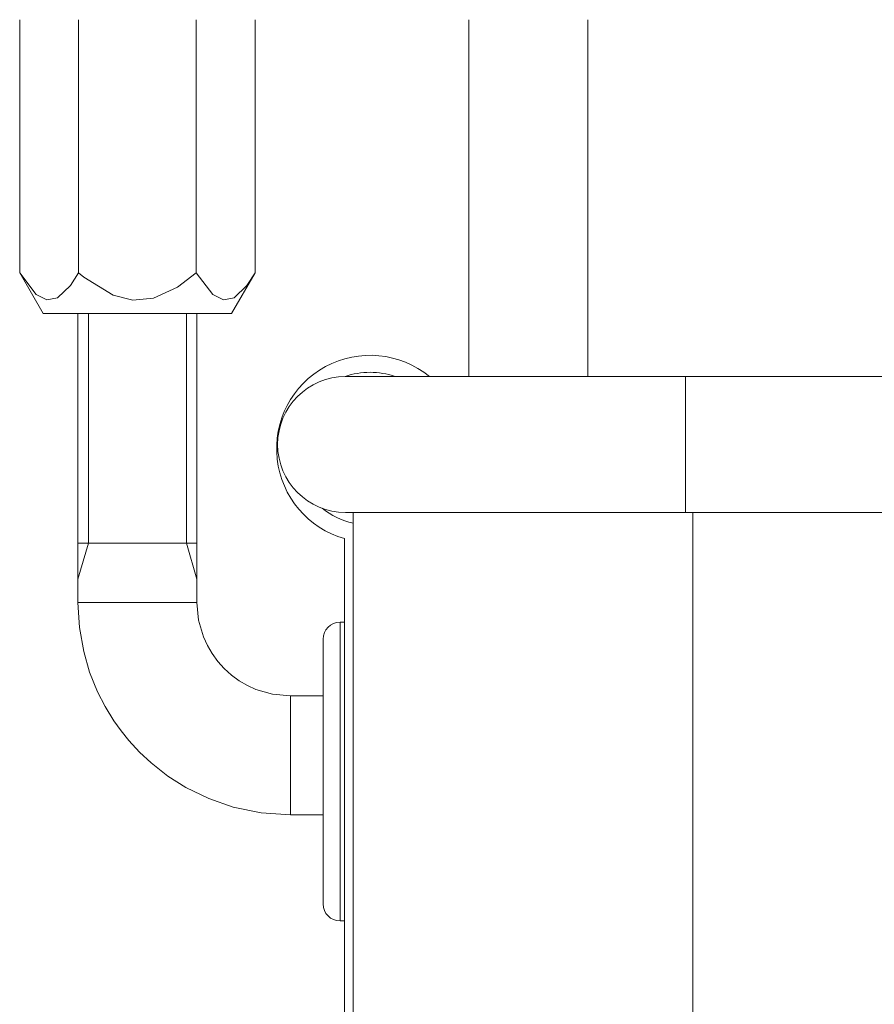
# Model space of a CAD drawing. Header units: millimetres. Extents: x 3 to 207, y 3 to 294.
# Tile 52 of 61: x 117 to 126, y 185 to 196. Entities that reach past the tile are written whole.
import ezdxf

# ---------------------------------------------------------------- set-up
doc = ezdxf.new("R2010")
doc.units = ezdxf.units.MM
doc.layers.add('1', color=7, linetype='CONTINUOUS', true_color=0xffffff)

msp = doc.modelspace()

# ---------------------------------------------------------------- linework, layer by layer
at = {"layer": '1', "color": 252, "linetype": 'Continuous', "lineweight": 18}
for p, q in [((116.970551, 192.925079), (116.970551, 195.532532)), ((117.576767, 192.925079), (117.576767, 195.532532)), ((118.7892, 192.925079), (118.7892, 195.532532)), ((119.395416, 192.925079), (119.395416, 195.532532)), ((116.970551, 192.925079), (117.213036, 192.505066)), ((116.970551, 192.925079), (117.140823, 192.701035)), ((117.492226, 192.795044), (117.576767, 192.925079)), ((117.576767, 192.925079), (117.629906, 192.8806)), ((117.629906, 192.8806), (117.931679, 192.695084)), ((118.594177, 192.778214), (118.7892, 192.925079)), ((118.7892, 192.925079), (118.959473, 192.701035)), ((119.152924, 192.505066), (119.395416, 192.925079)), ((119.310883, 192.795044), (119.395416, 192.925079)), ((117.361008, 192.668716), (117.492226, 192.795044)), ((118.346962, 192.665771), (118.594177, 192.778214)), ((119.179657, 192.668716), (119.310883, 192.795044)), ((117.140823, 192.701035), (117.249176, 192.645691)), ((117.931679, 192.695084), (118.136795, 192.645493)), ((118.959473, 192.701035), (119.067825, 192.645691)), ((117.249176, 192.645691), (117.361008, 192.668716)), ((118.136795, 192.645493), (118.346962, 192.665771)), ((119.067825, 192.645691), (119.179657, 192.668716)), ((117.213036, 192.505066), (117.342979, 192.505066)), ((117.342979, 192.505066), (117.698006, 192.505066)), ((117.698006, 192.505066), (118.182983, 192.505066)), ((118.182983, 192.505066), (118.667953, 192.505066)), ((118.667953, 192.505066), (119.02298, 192.505066)), ((119.02298, 192.505066), (119.152924, 192.505066)), ((120.445999, 191.857559), (120.326736, 191.857559)), ((120.795639, 191.857559), (120.445999, 191.857559)), ((121.35186, 191.857559), (120.795639, 191.857559)), ((122.076729, 191.857559), (121.35186, 191.857559)), ((122.92086, 191.857559), (122.076729, 191.857559)), ((123.826729, 191.857559), (122.92086, 191.857559)), ((127.532837, 191.857559), (123.826729, 191.857559)), ((120.326736, 190.457565), (120.445999, 190.457565)), ((120.445999, 190.457565), (120.795639, 190.457565)), ((120.795639, 190.457565), (121.35186, 190.457565)), ((121.35186, 190.457565), (122.076729, 190.457565)), ((122.076729, 190.457565), (122.92086, 190.457565)), ((122.92086, 190.457565), (123.826729, 190.457565)), ((123.826729, 190.457565), (128.231216, 190.457565))]:
    msp.add_line(p, q, dxfattribs=at)
at = {"layer": '1', "color": 252, "linetype": 'Continuous', "lineweight": 13}
for p, q in [((121.59549, 195.532532), (121.59549, 191.857559)), ((122.820488, 191.857559), (122.820488, 195.532532)), ((117.57048, 192.505066), (117.57048, 189.530075)), ((117.677841, 192.505051), (117.677841, 190.142578)), ((118.688118, 192.505051), (118.688118, 190.142578)), ((118.795479, 189.530075), (118.795479, 192.505066)), ((123.826729, 191.723892), (123.826729, 191.857559)), ((123.826729, 191.373871), (123.826729, 191.723892)), ((123.826729, 190.941254), (123.826729, 191.373871)), ((123.826729, 190.591263), (123.826729, 190.941254)), ((123.826729, 190.457565), (123.826729, 190.591263)), ((120.403908, 190.457214), (120.403908, 102.125999)), ((123.9039, 190.457214), (123.9039, 102.125999)), ((117.677841, 190.142578), (117.57048, 189.77066)), ((117.57048, 190.142578), (118.795479, 190.142578)), ((118.688118, 190.142578), (118.795479, 189.77066)), ((120.316414, 102.03849), (120.316414, 190.187485)), ((117.57048, 189.530075), (117.585632, 189.273911)), ((117.749878, 189.530075), (117.57048, 189.530075)), ((117.948586, 189.530075), (117.749878, 189.530075)), ((118.182983, 189.530075), (117.948586, 189.530075)), ((118.417374, 189.530075), (118.182983, 189.530075)), ((118.616081, 189.530075), (118.417374, 189.530075)), ((118.748856, 189.530075), (118.616081, 189.530075)), ((118.795479, 189.530075), (118.748856, 189.530075)), ((118.813194, 189.347626), (118.795479, 189.530075)), ((118.86306, 189.175781), (118.813194, 189.347626)), ((117.585632, 189.273911), (117.629845, 189.023941)), ((120.316414, 189.326721), (120.27005, 189.326721)), ((120.27005, 189.209641), (120.27005, 189.326721)), ((118.903297, 189.087509), (118.86306, 189.175781)), ((120.095039, 189.151733), (120.095039, 189.047958)), ((120.27005, 188.87619), (120.27005, 189.209641)), ((118.95237, 189.003372), (118.903297, 189.087509)), ((120.095039, 189.047958), (120.095039, 188.752457)), ((117.629845, 189.023941), (117.691032, 188.814072)), ((119.010941, 188.923157), (118.95237, 189.003372)), ((119.0774, 188.849487), (119.010941, 188.923157)), ((119.15107, 188.78302), (119.0774, 188.849487)), ((120.27005, 188.377151), (120.27005, 188.87619)), ((117.691032, 188.814072), (117.772972, 188.610901)), ((119.231293, 188.724472), (119.15107, 188.78302)), ((119.315407, 188.6754), (119.231293, 188.724472)), ((120.095039, 188.752457), (120.095039, 188.310181)), ((119.403694, 188.635147), (119.315407, 188.6754)), ((119.575523, 188.585297), (119.403694, 188.635147)), ((117.772972, 188.610901), (117.851051, 188.458221)), ((119.757988, 188.567581), (119.575523, 188.585297)), ((120.095047, 188.567581), (119.757988, 188.567581)), ((119.757988, 188.524567), (119.757988, 188.567581)), ((119.757988, 188.388184), (119.757988, 188.524567)), ((117.851051, 188.458221), (117.940796, 188.312302)), ((119.757988, 188.180527), (119.757988, 188.388184)), ((120.27005, 187.788498), (120.27005, 188.377151)), ((117.940796, 188.312302), (118.014633, 188.208755)), ((120.095039, 188.310181), (120.095039, 187.788498)), ((118.014633, 188.208755), (118.094368, 188.10968)), ((119.757988, 187.955063), (119.757988, 188.180527)), ((118.094368, 188.10968), (118.205231, 187.989258)), ((118.205231, 187.989258), (118.324799, 187.877441)), ((119.757988, 187.729614), (119.757988, 187.955063)), ((118.324799, 187.877441), (118.496368, 187.743011)), ((118.496368, 187.743011), (118.680717, 187.626221)), ((119.757988, 187.521973), (119.757988, 187.729614)), ((120.095039, 187.788498), (120.095039, 187.266815)), ((120.27005, 187.199844), (120.27005, 187.788498)), ((118.680717, 187.626221), (118.919411, 187.509796)), ((118.919411, 187.509796), (119.169556, 187.423187)), ((119.757988, 187.385574), (119.757988, 187.521973)), ((119.169556, 187.423187), (119.458855, 187.363312)), ((119.458855, 187.363312), (119.757988, 187.342575)), ((119.757988, 187.342575), (119.757988, 187.385574)), ((119.757988, 187.342575), (120.095047, 187.342575)), ((120.095039, 187.266815), (120.095039, 186.824554)), ((120.27005, 186.70079), (120.27005, 187.199844)), ((120.095039, 186.824554), (120.095039, 186.529022)), ((120.27005, 186.367355), (120.27005, 186.70079)), ((120.095039, 186.529022), (120.095039, 186.425262)), ((120.27005, 186.250259), (120.27005, 186.367355)), ((120.27005, 186.250259), (120.316414, 186.250259))]:
    msp.add_line(p, q, dxfattribs=at)
for centre, radius, start, end in [((120.578911, 191.113495), 0.9625, 50.634301, 254.173379), ((120.578911, 191.113495), 0.7875, 70.8863, 109.117674), ((120.578911, 191.113495), 0.7875, 231.048063, 257.160412), ((120.27005, 189.151733), 0.175, 90, 180), ((120.27005, 186.425262), 0.175, 180, 270)]:
    msp.add_arc(centre, radius, start, end, dxfattribs=at)
at = {"layer": '1', "color": 252, "linetype": 'Continuous', "lineweight": 18}
msp.add_arc((120.326736, 191.157578), 0.7, 90, 270, dxfattribs=at)

doc.saveas('drawing.dxf')
